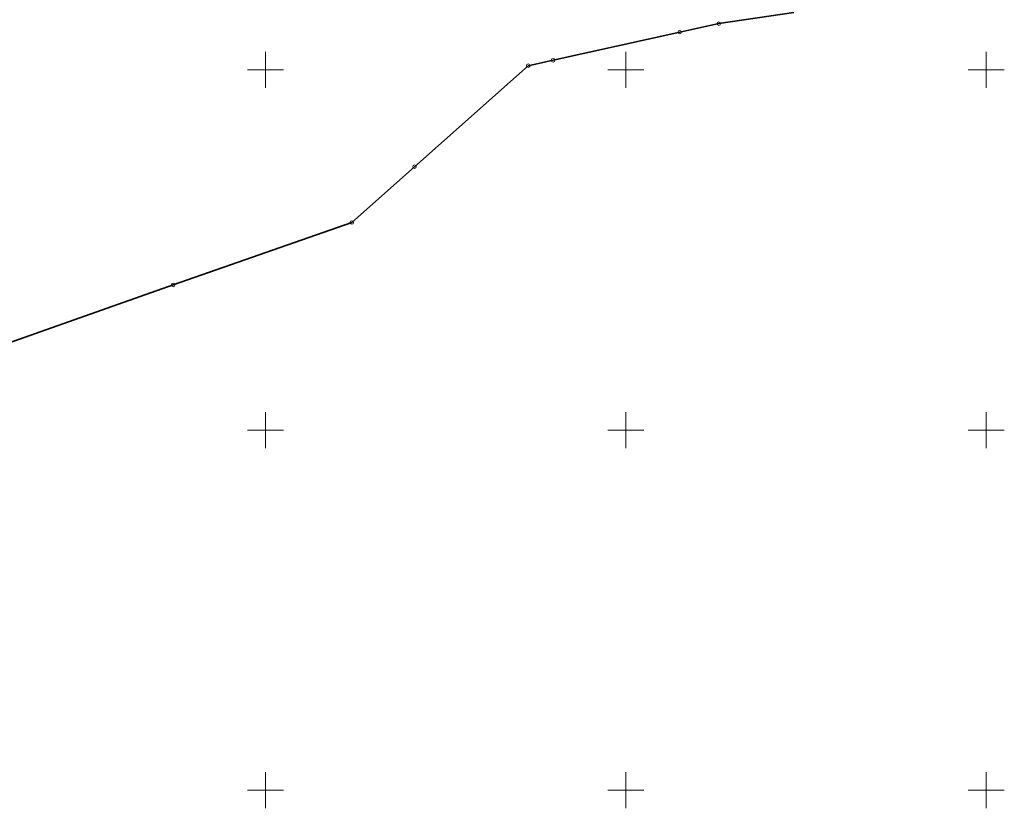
# Model space of a CAD drawing. Header units: metres. Extents: x 6496648 to 6497944, y 5962794 to 5963351.
# Tile 77 of 88: x 6497566 to 6497702, y 5962998 to 5963107. Entities that reach past the tile are written whole.
import ezdxf

# ---------------------------------------------------------------- set-up
doc = ezdxf.new("R2010")
doc.units = ezdxf.units.M
doc.header["$MEASUREMENT"] = 0
doc.layers.get('0').update_dxf_attribs({"color": 8, "linetype": 'CONTINUOUS', "lineweight": 13})
for name, color, linetype, lineweight in [('218_GRANICA_UzYTKU', 8, 'CONTINUOUS', 13), ('219_LINIA_GRANICY', 3, 'CONTINUOUS', 35), ('siatka', 8, 'CONTINUOUS', 13)]:
    doc.layers.add(name, color=color, linetype=linetype, lineweight=lineweight)

# ---------------------------------------------------------------- blocks, each defined once
blk = doc.blocks.new('GRT')
at = {"color": 0, "linetype": 'Continuous', "lineweight": 18}
blk.add_circle((0, 0), 0.5, dxfattribs=at)

msp = doc.modelspace()

# ---------------------------------------------------------------- linework, layer by layer
at = {"layer": '218_GRANICA_UzYTKU', "flags": 128}
for points in [[(6497662.9, 5963106.41), (6497673.31, 5963107.94)], [(6497657.47, 5963105.22), (6497662.9, 5963106.41)], [(6497639.9, 5963101.33), (6497657.47, 5963105.22)], [(6497636.46, 5963100.57), (6497639.9, 5963101.33)], [(6497620.68, 5963086.55), (6497636.46, 5963100.57)], [(6497611.97, 5963078.81), (6497620.68, 5963086.55)], [(6497587.2, 5963070.14), (6497611.97, 5963078.81)], [(6497554.3, 5963058.55), (6497587.2, 5963070.14)]]:
    msp.add_lwpolyline(points, dxfattribs=at)
at = {"layer": '219_LINIA_GRANICY', "flags": 128}
for points in [[(6497673.31, 5963107.94), (6497662.9, 5963106.41)], [(6497662.9, 5963106.41), (6497657.47, 5963105.22)], [(6497657.47, 5963105.22), (6497639.9, 5963101.33)], [(6497639.9, 5963101.33), (6497636.46, 5963100.57)], [(6497636.46, 5963100.57), (6497620.68, 5963086.55)], [(6497620.68, 5963086.55), (6497611.97, 5963078.81)], [(6497611.97, 5963078.81), (6497587.2, 5963070.14)], [(6497587.2, 5963070.14), (6497554.3, 5963058.55)]]:
    msp.add_lwpolyline(points, dxfattribs=at)
at = {"layer": 'siatka', "flags": 128}
for points in [[(6497600, 5963097.5), (6497600, 5963102.5)], [(6497650, 5963097.5), (6497650, 5963102.5)], [(6497700, 5963097.5), (6497700, 5963102.5)], [(6497597.5, 5963100), (6497602.5, 5963100)], [(6497647.5, 5963100), (6497652.5, 5963100)], [(6497697.5, 5963100), (6497702.5, 5963100)], [(6497600, 5963047.5), (6497600, 5963052.5)], [(6497650, 5963047.5), (6497650, 5963052.5)], [(6497700, 5963047.5), (6497700, 5963052.5)], [(6497597.5, 5963050), (6497602.5, 5963050)], [(6497647.5, 5963050), (6497652.5, 5963050)], [(6497697.5, 5963050), (6497702.5, 5963050)], [(6497600, 5962997.5), (6497600, 5963002.5)], [(6497650, 5962997.5), (6497650, 5963002.5)], [(6497700, 5962997.5), (6497700, 5963002.5)], [(6497597.5, 5963000), (6497602.5, 5963000)], [(6497647.5, 5963000), (6497652.5, 5963000)], [(6497697.5, 5963000), (6497702.5, 5963000)]]:
    msp.add_lwpolyline(points, dxfattribs=at)

# ---------------------------------------------------------------- block references
at = {"xscale": 0.5, "yscale": 0.5, "zscale": 0.5}
for p in [(6497662.9, 5963106.41), (6497657.47, 5963105.22), (6497639.9, 5963101.33), (6497636.46, 5963100.57), (6497620.68, 5963086.55), (6497611.97, 5963078.81), (6497587.2, 5963070.14)]:
    msp.add_blockref('GRT', p, dxfattribs=at)

doc.saveas('drawing.dxf')
